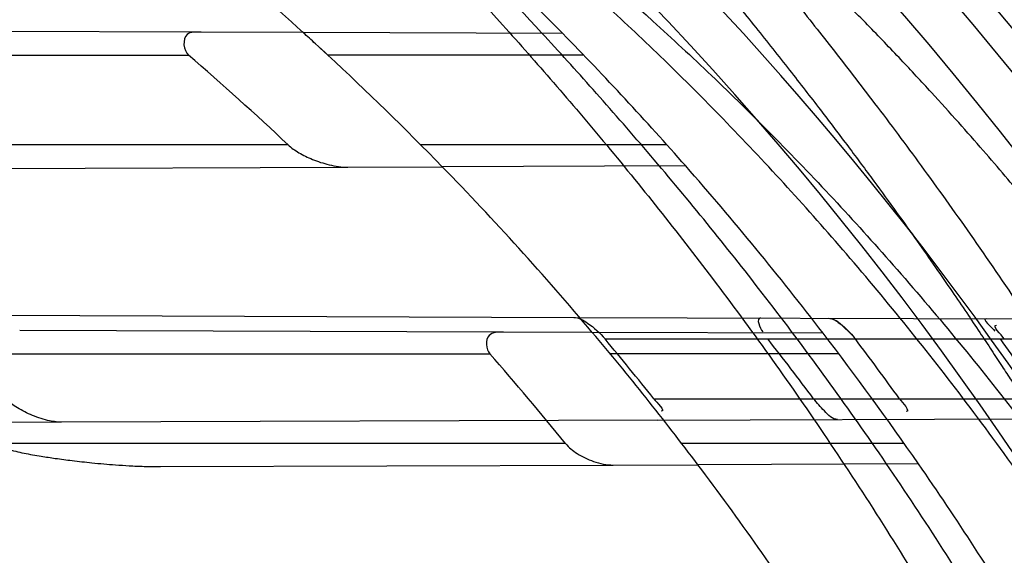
# Model space of a CAD drawing. Header units: millimetres. Extents: x 0 to 297, y 0 to 210.
# Tile 54 of 256: x 147.0144 to 147.1133, y 91.3926 to 91.4464. Entities that reach past the tile are written whole.
import ezdxf

# ---------------------------------------------------------------- set-up
doc = ezdxf.new("R2010")
doc.units = ezdxf.units.MM
doc.header["$LTSCALE"] = 16.335
doc.layers.get('0').update_dxf_attribs({"linetype": 'CONTINUOUS'})
for name, color, linetype in [('01_GLOBAL', 7, 'CONTINUOUS'), ('INTFCLR_1', 7, 'CONTINUOUS'), ('INTFCLR_144815', 7, 'CONTINUOUS')]:
    doc.layers.add(name, color=color, linetype=linetype)

msp = doc.modelspace()

# ---------------------------------------------------------------- linework, layer by layer
at = {"color": 7, "linetype": 'Continuous'}
msp.add_circle((147.7028034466, 92.1254639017), 2.28, dxfattribs=at)
at = {"color": 9, "linetype": 'Continuous'}
msp.add_arc((147.7028034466, 92.1254639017), 2.2507792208, 182.9674534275, 267.0325465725, dxfattribs=at)
at = {"layer": '01_GLOBAL', "color": 7, "linetype": 'Continuous'}
msp.add_circle((147.7028034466, 92.1254639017), 2.31, dxfattribs=at)
at = {"layer": 'INTFCLR_1', "color": 9, "linetype": 'Continuous'}
for p, q in [((147.032664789, 91.44509791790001), (146.973970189, 91.44530280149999)), ((147.0689450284, 91.44497127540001), (147.0428984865, 91.44506219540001)), ((146.9549877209, 91.44279615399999), (147.0313801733, 91.44279615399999)), ((147.0710580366, 91.44279615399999), (147.0453695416, 91.44279615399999)), ((147.0413799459, 91.43379615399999), (146.9714198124, 91.43379615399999)), ((147.0794052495, 91.43379615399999), (147.05468454, 91.43379615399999)), ((146.9946540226, 91.4313617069), (147.0473700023, 91.43154572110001)), ((147.081293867, 91.43166413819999), (147.0568645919, 91.43157886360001)), ((147.070057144, 91.4164673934), (147.1334909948, 91.4162459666)), ((147.0629885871, 91.4149920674), (147.0144402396, 91.41516153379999)), ((147.0950845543, 91.41488003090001), (147.0719206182, 91.4149608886)), ((147.0732033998, 91.414296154), (147.1347654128, 91.414296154)), ((147.0014174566, 91.41279615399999), (147.0616429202, 91.41279615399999)), ((147.0966720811, 91.41279615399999), (147.0737283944, 91.41279615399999)), ((147.0780820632, 91.408296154), (147.1386725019, 91.408296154)), ((147.0186428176, 91.4059454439), (146.9806500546, 91.4058128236)), ((147.0785079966, 91.40615441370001), (147.1399230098, 91.4063687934)), ((147.0692219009, 91.40379615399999), (147.011885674, 91.40379615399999)), ((147.1032372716, 91.40379615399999), (147.0809010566, 91.40379615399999)), ((147.02856765, 91.4014800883), (147.0740290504, 91.4016387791)), ((147.1046691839, 91.4017457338), (147.0825193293, 91.4016684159))]:
    msp.add_line(p, q, dxfattribs=at)
at = {"layer": 'INTFCLR_1', "color": 6, "linetype": 'Continuous'}
for p, q in [((147.0428984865, 91.44506219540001), (147.032664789, 91.44509791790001)), ((147.0473700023, 91.43154572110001), (147.0568645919, 91.43157886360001)), ((147.0068313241, 91.4166880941), (147.070057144, 91.4164673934)), ((147.0719206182, 91.4149608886), (147.0629885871, 91.4149920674)), ((147.0785079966, 91.40615441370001), (147.0186428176, 91.4059454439)), ((147.0740290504, 91.4016387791), (147.0825193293, 91.4016684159))]:
    msp.add_line(p, q, dxfattribs=at)
at = {"layer": 'INTFCLR_1', "color": 7, "linetype": 'Continuous'}
for p, q in [((147.0445605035, 91.443543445), (147.0453695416, 91.44279615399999)), ((147.0969081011, 91.4157394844), (147.098015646, 91.4146752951))]:
    msp.add_line(p, q, dxfattribs=at)
at = {"layer": 'INTFCLR_1', "color": 6, "linetype": 'Continuous'}
for centre, radius, start, end in [((146.8326356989, 91.21329615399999), 0.3620710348, 270, 90.00000002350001), ((146.8326356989, 91.21329615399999), 0.3440948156, 270, 90.00000002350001), ((146.8326356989, 91.21329615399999), 0.330931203, 41.2891321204, 44.43264804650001), ((146.830567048, 91.2096143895), 0.307732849, 46.7603402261, 49.2653936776), ((146.8326356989, 91.21329615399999), 0.312931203, 44.23014287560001, 47.17118210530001), ((146.8326356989, 91.21329615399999), 0.312931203, 37.010446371, 40.1235459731), ((146.8326356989, 91.21329615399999), 0.330931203, 34.7120513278, 37.5274422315), ((146.8324194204, 91.21352870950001), 0.3135035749, 38.4082546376, 39.82159468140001), ((146.832764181, 91.2130949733), 0.3262121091, 36.7544830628, 38.0813893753), ((146.832437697, 91.21352084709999), 0.3331741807, 35.7750931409, 37.05731628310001), ((146.8326424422, 91.21328627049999), 0.3448784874, 34.4332121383, 35.6507272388), ((146.8229752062, 91.2041235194), 0.3170277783, 39.03735925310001, 41.16394362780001)]:
    msp.add_arc(centre, radius, start, end, dxfattribs=at)
at = {"layer": 'INTFCLR_1', "color": 9, "linetype": 'Continuous'}
for radius, start, end in [(0.2529307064, 22.4933176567, 89.9999999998), (0.312931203, 47.7850563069, 52.4700577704), (0.330931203, 44.43264804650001, 48.60750313), (0.312931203, 40.1235459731, 44.23014287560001), (0.330931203, 37.5274422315, 41.2891321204), (0.312931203, 33.2518501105, 37.010446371), (0.330931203, 31.2163513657, 34.7120513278)]:
    msp.add_arc((146.8326356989, 91.21329615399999), radius, start, end, dxfattribs=at)
at = {"layer": 'INTFCLR_1', "color": 7, "linetype": 'Continuous'}
for centre, radius, start, end in [((146.8326356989, 91.21329615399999), 0.312931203, 47.17118210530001, 47.7850563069), ((146.8575836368, 91.2405918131), 0.2759524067, 47.46702613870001, 47.81346958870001)]:
    msp.add_arc(centre, radius, start, end, dxfattribs=at)
at = {"layer": 'INTFCLR_1', "color": 9, "linetype": 'Continuous'}
for points, knots in [([(147.1545442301, 91.10133481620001), (147.1552565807, 91.1032731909), (147.1566525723, 91.10718726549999), (147.1593123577, 91.1151249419), (147.1636279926, 91.1293727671), (147.1676297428, 91.1460956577), (147.1702721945, 91.16104160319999), (147.1713830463, 91.16867329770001), (147.1719563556, 91.173087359), (147.1732796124, 91.18416899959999), (147.1746545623, 91.20310399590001), (147.1744340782, 91.2254439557), (147.1733950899, 91.23992123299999), (147.1727415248, 91.2466060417), (147.1722603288, 91.25105207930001), (147.1707735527, 91.263051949), (147.1673977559, 91.2822670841), (147.162533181, 91.3010270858), (147.1590536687, 91.3121616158), (147.157745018, 91.3161443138), (147.1557541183, 91.3220110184), (147.1512626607, 91.3342762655), (147.1435063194, 91.3522778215), (147.134673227, 91.3692848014), (147.1285153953, 91.3797527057), (147.1256373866, 91.3844123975), (147.1237254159, 91.38744979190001), (147.1185545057, 91.3954381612), (147.1098896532, 91.4076983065), (147.0978538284, 91.422623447), (147.0876594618, 91.4338109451), (147.0805381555, 91.4409619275), (147.0766007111, 91.4447480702), (147.0711374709, 91.44985418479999), (147.06349057, 91.45654009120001), (147.0552130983, 91.4630271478), (147.0499647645, 91.4667594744), (147.0474074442, 91.468475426), (147.0457289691, 91.46955422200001), (147.0442255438, 91.4704726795), (147.0429042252, 91.47123111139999), (147.041778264, 91.4718195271), (147.0407894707, 91.472284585), (147.0400295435, 91.4725282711), (147.0393696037, 91.4727013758), (147.0390133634, 91.47226709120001), (147.0393275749, 91.47165773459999), (147.0397818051, 91.4708884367), (147.0406181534, 91.46982558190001), (147.0417305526, 91.46851597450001), (147.0430342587, 91.46707463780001), (147.0444632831, 91.46553633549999), (147.0465759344, 91.4632999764), (147.0495827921, 91.4601566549), (147.0551951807, 91.45426742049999), (147.0613248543, 91.44766033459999), (147.0669087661, 91.4413454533), (147.0703603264, 91.43732991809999), (147.0759105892, 91.4307379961), (147.0844077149, 91.420055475), (147.0955472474, 91.4045136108), (147.1036099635, 91.3918258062), (147.1088887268, 91.38279463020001), (147.1124703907, 91.3764426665), (147.1186494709, 91.3648484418), (147.1269016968, 91.3473400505), (147.1325946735, 91.33274270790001), (147.1352425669, 91.3251743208)], [0, 0, 0, 0, 0.0103792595, 0.0208842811, 0.0420721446, 0.0851858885, 0.1071984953, 0.1183380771, 0.123943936, 0.1295693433, 0.1744299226, 0.2192388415, 0.2417237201, 0.2473597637, 0.2529962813, 0.2641993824, 0.3081295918, 0.3509327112, 0.3614952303, 0.3667582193, 0.3720021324, 0.3926323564, 0.4323913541, 0.4704239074, 0.4888657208, 0.4934194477, 0.497950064, 0.5069039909, 0.5412450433, 0.5733438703, 0.6032118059, 0.6172673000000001, 0.6240601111, 0.6306649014, 0.6548506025, 0.6750843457, 0.6834913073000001, 0.6872123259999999, 0.6905622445, 0.6935176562, 0.6960693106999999, 0.6982084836, 0.6999280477, 0.7014829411, 0.7024060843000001, 0.7029587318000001, 0.7038763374, 0.7054334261, 0.7076628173, 0.7105600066, 0.714112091, 0.7174145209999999, 0.7211168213, 0.7295725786, 0.7392778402, 0.7620040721, 0.7748640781, 0.7816422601, 0.7886165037, 0.8181744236, 0.8502177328, 0.884679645, 0.8936796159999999, 0.902792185, 0.9213283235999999, 0.9597006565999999, 1, 1, 1, 1]), ([(147.1408661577, 91.3246635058), (147.1381651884, 91.33220038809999), (147.1323572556, 91.3467370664), (147.1239460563, 91.3641559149), (147.1176496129, 91.3756879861), (147.1139989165, 91.3820075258), (147.1086152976, 91.3909975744), (147.1003923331, 91.4036259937), (147.0890374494, 91.4190849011), (147.0803792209, 91.4297046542), (147.0747234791, 91.4362572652), (147.071204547, 91.4402505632), (147.0655118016, 91.4465293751), (147.0592590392, 91.4531011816), (147.053545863, 91.4589417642), (147.0504619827, 91.462084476), (147.0483372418, 91.4642692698), (147.0465342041, 91.4661698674), (147.0451548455, 91.4676067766), (147.0420972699, 91.4712963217), (147.0432510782, 91.4712961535)], [0, 0, 0, 0, 0.1351411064, 0.2639657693, 0.3262515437, 0.3568857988, 0.3871506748, 0.5031238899, 0.6110823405, 0.7107727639, 0.7343091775, 0.7571888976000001, 0.8006105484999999, 0.8773801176, 0.9101731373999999, 0.9387430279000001, 0.9512497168, 0.9624026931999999, 0.9805243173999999, 1, 1, 1, 1]), ([(147.0432510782, 91.4712961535), (147.0440337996, 91.4712960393), (147.0461901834, 91.47014844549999), (147.048762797, 91.46875074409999), (147.05126835, 91.4671567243), (147.0538664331, 91.46544923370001), (147.0591995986, 91.46172715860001), (147.0676125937, 91.45526864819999), (147.0753919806, 91.448607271), (147.0809499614, 91.4435210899), (147.0849532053, 91.43975234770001), (147.0921910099, 91.4326376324), (147.1025540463, 91.4215075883), (147.114792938, 91.4066570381), (147.1236090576, 91.3944528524), (147.1288703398, 91.3865005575), (147.1308146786, 91.3834785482), (147.1337403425, 91.3788442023), (147.1399980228, 91.3684373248), (147.1489774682, 91.35152612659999), (147.1568675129, 91.333615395), (147.1614367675, 91.3214103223), (147.1634614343, 91.315574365), (147.1647919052, 91.3116136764), (147.1683281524, 91.3005448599), (147.1732735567, 91.28189290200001), (147.1767074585, 91.26277767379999), (147.1782194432, 91.25084162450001), (147.1787086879, 91.2464202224), (147.1793731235, 91.239773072), (147.1804294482, 91.225377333), (147.1806536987, 91.2031593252), (147.1792555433, 91.18432974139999), (147.1779104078, 91.17331158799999), (147.1773275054, 91.1689219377), (147.1761979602, 91.1613317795), (147.1735104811, 91.14646433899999), (147.1694409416, 91.12983253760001), (147.1650544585, 91.1156677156), (147.1623504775, 91.1077743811), (147.1609312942, 91.1038821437), (147.1602071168, 91.101954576)], [0, 0, 0, 0, 0.0056084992, 0.016622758, 0.0214510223, 0.0268121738, 0.0389184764, 0.0680276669, 0.1027789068, 0.1122614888, 0.1220107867, 0.1421735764, 0.1849752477, 0.2309092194, 0.2799812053, 0.2927645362, 0.2992310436, 0.3057293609, 0.3320345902, 0.3862266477, 0.4428037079, 0.4721337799, 0.479586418, 0.4870651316, 0.5020714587, 0.5628449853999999, 0.6251697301, 0.6410581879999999, 0.6490513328, 0.6570434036, 0.6889243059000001, 0.7524504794, 0.8160576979, 0.8240355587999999, 0.8319861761, 0.8477866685, 0.8790166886, 0.9402183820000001, 0.9703167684, 0.9852456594, 1, 1, 1, 1])]:
    msp.add_open_spline(points, degree=3, knots=knots, dxfattribs=at)
at = {"layer": 'INTFCLR_1', "color": 6, "linetype": 'Continuous'}
for points, knots in [([(147.0687421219, 91.471296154), (147.0680098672, 91.471296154), (147.0693330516, 91.4687756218), (147.0704693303, 91.467385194), (147.0723263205, 91.4649452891), (147.0746177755, 91.4621855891), (147.0775470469, 91.4586635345), (147.080971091, 91.4545734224), (147.0846437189, 91.4501248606), (147.0882701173, 91.4456544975), (147.0916458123, 91.4413964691), (147.0947448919, 91.4374001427), (147.0975630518, 91.4336830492), (147.100110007, 91.43025113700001), (147.1024035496, 91.4270965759), (147.1044661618, 91.42420581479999), (147.1063189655, 91.42156217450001), (147.1079764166, 91.4191585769), (147.109457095, 91.41697923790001), (147.1107791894, 91.41500612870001), (147.1119635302, 91.41321632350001), (147.1130167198, 91.4116068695), (147.1139517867, 91.4101630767), (147.1147816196, 91.40886997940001), (147.1157213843, 91.40739324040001), (147.1167390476, 91.40577702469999), (147.1179255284, 91.4038688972), (147.1189332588, 91.4022267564), (147.1198501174, 91.4007161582), (147.1206424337, 91.39939950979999), (147.1215180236, 91.39793052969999), (147.1224842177, 91.39629179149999), (147.1235503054, 91.3944610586), (147.1247223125, 91.39242084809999), (147.1260120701, 91.3901411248), (147.1274302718, 91.3875908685), (147.1289898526, 91.38473071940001), (147.1307073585, 91.3815107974), (147.1325944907, 91.3778829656), (147.1346618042, 91.3737915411), (147.1369222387, 91.3691683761), (147.1393944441, 91.3639182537), (147.1420944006, 91.3579264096), (147.1450364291, 91.35104633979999), (147.1482313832, 91.34310189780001), (147.1516877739, 91.333841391), (147.1553587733, 91.32305212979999), (147.1590017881, 91.3110314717), (147.1623609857, 91.29828596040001), (147.1652568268, 91.2853933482), (147.1676651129, 91.27246551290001), (147.1695853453, 91.2595536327), (147.1710275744, 91.24665569), (147.1719965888, 91.2338021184), (147.1725011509, 91.220980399), (147.1725469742, 91.2082107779), (147.1721391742, 91.1954815), (147.171280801, 91.1827942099), (147.1699742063, 91.1701590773), (147.1682169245, 91.1575506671), (147.1660086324, 91.14498581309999), (147.1633383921, 91.13243724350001), (147.1602041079, 91.1199208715), (147.1566465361, 91.10761035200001), (147.1528751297, 91.0961038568), (147.1491593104, 91.0858888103), (147.1457087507, 91.0771645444), (147.1425365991, 91.06966793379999), (147.1396288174, 91.06317715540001), (147.136972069, 91.0575230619), (147.1345472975, 91.05256702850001), (147.1323371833, 91.04820589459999), (147.130325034, 91.04435576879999), (147.1284994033, 91.0409536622), (147.1268466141, 91.0379445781), (147.1253496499, 91.03527438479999), (147.1239936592, 91.03289842), (147.1227647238, 91.03077892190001), (147.1216541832, 91.02889081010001), (147.1206539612, 91.02721139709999), (147.1197533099, 91.02571551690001), (147.1189386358, 91.0243754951), (147.1179864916, 91.0228229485), (147.1170567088, 91.02132445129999), (147.1160957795, 91.01979310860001), (147.1152647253, 91.01847969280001), (147.1143298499, 91.0170161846), (147.1132770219, 91.0153850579), (147.1120898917, 91.0135672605), (147.1107550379, 91.0115487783), (147.109257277, 91.00931589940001), (147.107577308, 91.00685036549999), (147.1056960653, 91.0041348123), (147.1035922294, 91.00115366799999), (147.1012492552, 90.99789872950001), (147.0986446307, 90.99435615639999), (147.095755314, 90.99051364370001), (147.0925736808, 90.9863814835), (147.0890986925, 90.98197223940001), (147.0853575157, 90.9773388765), (147.0815402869, 90.9727029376), (147.0779667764, 90.9684297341), (147.0748968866, 90.9647430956), (147.0724998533, 90.96186262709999), (147.070552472, 90.95931757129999), (147.0693788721, 90.95788398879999), (147.0679949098, 90.955296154), (147.0687421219, 90.955296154)], [0, 0, 0, 0, 0.003860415, 0.007501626, 0.0124785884, 0.0188917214, 0.0268498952, 0.0364677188, 0.0470694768, 0.0572444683, 0.0668187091, 0.0757144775, 0.083905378, 0.09140992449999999, 0.0982451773, 0.1044667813, 0.1101313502, 0.1152642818, 0.1198589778, 0.1240215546, 0.1277856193, 0.1311734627, 0.1341617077, 0.1368541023, 0.1392736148, 0.1433897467, 0.1469230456, 0.1511192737, 0.1535471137, 0.1562389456, 0.1592204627, 0.1625628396, 0.1662680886, 0.1703891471, 0.174967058, 0.1800766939, 0.1857729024, 0.1921414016, 0.1993155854, 0.2073311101, 0.2163077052, 0.2264451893, 0.2379233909, 0.250953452, 0.2658909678, 0.283062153, 0.3030578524, 0.3259639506, 0.3492662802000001, 0.3725305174, 0.3956109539, 0.4185782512, 0.4413347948, 0.4640172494, 0.4865192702, 0.508968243, 0.531324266, 0.5536477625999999, 0.5759939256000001, 0.5982772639, 0.620747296, 0.6432362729, 0.6658996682, 0.68875599, 0.7107777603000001, 0.7297237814, 0.7460531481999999, 0.7602331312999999, 0.7726347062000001, 0.7835467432, 0.793166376, 0.8017211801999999, 0.8093215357, 0.8160683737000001, 0.8220758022, 0.8274205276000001, 0.8322066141, 0.8364980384, 0.8403367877, 0.8437547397, 0.8468031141, 0.8495420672, 0.8520223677, 0.8564046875, 0.8588391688, 0.8615533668, 0.8645986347, 0.8679945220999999, 0.8717882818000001, 0.8760445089, 0.8807522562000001, 0.8859628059, 0.8917731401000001, 0.898168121, 0.9051985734, 0.9129160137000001, 0.9213486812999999, 0.9305434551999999, 0.9404096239, 0.9509435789, 0.961943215, 0.9720502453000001, 0.980371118, 0.9870628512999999, 0.992271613, 0.9960607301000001, 1, 1, 1, 1]), ([(147.0687421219, 90.955296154), (147.0695765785, 90.955296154), (147.0710237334, 90.9562713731), (147.0732486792, 90.95761082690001), (147.0757995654, 90.95946440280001), (147.0789536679, 90.961879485), (147.0827092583, 90.9649629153), (147.0868482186, 90.9685570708), (147.0910477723, 90.97239951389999), (147.0950116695, 90.97619761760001), (147.0986438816, 90.97981660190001), (147.1019501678, 90.98323197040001), (147.1049461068, 90.98642655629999), (147.107653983, 90.9893965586), (147.1100921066, 90.9921410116), (147.1122806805, 90.9946618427), (147.1142479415, 90.99697597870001), (147.1160099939, 90.9990883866), (147.1175861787, 91.0010099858), (147.1189934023, 91.00275234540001), (147.1202530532, 91.0043338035), (147.1213970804, 91.00578808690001), (147.1225240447, 91.0072369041), (147.123724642, 91.00879917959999), (147.1249992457, 91.0104804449), (147.1262604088, 91.01216766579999), (147.1274992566, 91.0138470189), (147.1287882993, 91.0156184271), (147.1302152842, 91.0176089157), (147.131810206, 91.0198711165), (147.1335924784, 91.0224483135), (147.1355808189, 91.0253874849), (147.1377917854, 91.0287373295), (147.140242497, 91.0325578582), (147.1429592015, 91.03693302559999), (147.1459674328, 91.041959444), (147.1492907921, 91.0477551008), (147.1529541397, 91.0544760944), (147.1569786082, 91.0623053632), (147.1613909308, 91.07151686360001), (147.1661049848, 91.08224170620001), (147.1708180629, 91.0941429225), (147.1752249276, 91.1066907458), (147.1791389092, 91.1194098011), (147.1825261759, 91.1321758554), (147.1853979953, 91.1449752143), (147.1877529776, 91.157740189), (147.1896101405, 91.1705054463), (147.1909735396, 91.18321659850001), (147.1918561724, 91.1958938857), (147.1922659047, 91.2085247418), (147.1922092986, 91.2211113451), (147.1916906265, 91.233661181), (147.1907127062, 91.2461662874), (147.1892753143, 91.2586320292), (147.187377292, 91.2710565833), (147.1850186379, 91.28342093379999), (147.1821898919, 91.295752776), (147.1788863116, 91.3080366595), (147.1750915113, 91.32028680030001), (147.1708160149, 91.3324409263), (147.1662306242, 91.344040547), (147.1616300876, 91.3545469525), (147.1573218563, 91.36358934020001), (147.1533932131, 91.3712807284), (147.1498208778, 91.3778828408), (147.1465812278, 91.3835790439), (147.1436479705, 91.3885229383), (147.140997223, 91.39283156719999), (147.1386015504, 91.3966034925), (147.1364409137, 91.39991041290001), (147.1344943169, 91.402817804), (147.1327470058, 91.4053719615), (147.1311776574, 91.40762214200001), (147.1297748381, 91.4096001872), (147.1285161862, 91.41134904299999), (147.1273854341, 91.41289969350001), (147.1263043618, 91.41436455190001), (147.1251805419, 91.41587001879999), (147.1239422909, 91.41750783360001), (147.1226668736, 91.41917138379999), (147.1213873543, 91.4208174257), (147.120091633, 91.4224630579), (147.1186694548, 91.42424419), (147.1170808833, 91.426202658), (147.1153015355, 91.42835870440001), (147.1133143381, 91.4307214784), (147.1110956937, 91.4333033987), (147.1086258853, 91.4361110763), (147.1058792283, 91.4391528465), (147.1028357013, 91.44242739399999), (147.099478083, 91.4459266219), (147.0957850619, 91.44963712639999), (147.0917574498, 91.45352630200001), (147.0874623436, 91.4574873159), (147.0831967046, 91.46121773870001), (147.0792915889, 91.46444551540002), (147.0760051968, 91.4669754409), (147.073359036, 91.4689088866), (147.0710713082, 91.4702912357), (147.0695920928, 91.471296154), (147.0687421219, 91.471296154)], [0, 0, 0, 0, 0.0042187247, 0.0081401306, 0.0133978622, 0.0200459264, 0.0282638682, 0.0379443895, 0.0477615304, 0.05703690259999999, 0.0656973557, 0.0736821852, 0.0810680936, 0.0878383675, 0.0940009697, 0.0996271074, 0.1047154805, 0.1093563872, 0.1135342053, 0.1172803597, 0.1206792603, 0.1237557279, 0.1266349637, 0.1299589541, 0.1337168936, 0.1373013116, 0.1406085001, 0.1442672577, 0.148377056, 0.1529904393, 0.1582606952, 0.164218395, 0.1709303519, 0.1785521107, 0.1871652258, 0.1969659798, 0.2081658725, 0.2209392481, 0.2356613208, 0.2526660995, 0.2725685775, 0.2948769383, 0.3173640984, 0.3397873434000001, 0.3621386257, 0.3841211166, 0.4060891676, 0.4277469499, 0.4493218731, 0.470705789, 0.4919793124, 0.5131981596, 0.5343255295, 0.5554668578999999, 0.5765984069, 0.5977513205, 0.6189954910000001, 0.6402209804, 0.6617015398, 0.6832900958, 0.7050415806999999, 0.7268239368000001, 0.7463339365, 0.7630160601, 0.7774553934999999, 0.7899931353, 0.8009638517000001, 0.8105830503, 0.8190545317, 0.8265380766, 0.8331730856, 0.8390248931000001, 0.8442268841, 0.8488182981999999, 0.8528943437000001, 0.8564866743, 0.8597116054, 0.8625968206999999, 0.8656908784, 0.8692094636, 0.8729771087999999, 0.8762884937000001, 0.879749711, 0.8835661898, 0.8878115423, 0.8924986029, 0.8976989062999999, 0.9034198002, 0.9097088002, 0.9166034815, 0.9241390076, 0.9323094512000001, 0.9411199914, 0.9506041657, 0.9606137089, 0.9706541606, 0.9792553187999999, 0.9862062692, 0.9916647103, 0.9957028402, 1, 1, 1, 1]), ([(147.032664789, 91.44509791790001), (147.0321837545, 91.44509959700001), (147.0306934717, 91.4452678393), (147.0308549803, 91.4432481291), (147.0313801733, 91.44279615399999)], [0, 0, 0, 0, 0.4097644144, 1, 1, 1, 1]), ([(146.8326356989, 91.44336344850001), (146.8348936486, 91.44345964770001), (146.8394126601, 91.4435854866), (146.8461935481, 91.4435743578), (146.8529711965, 91.4433633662), (146.859739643, 91.4429526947), (146.866493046, 91.4423427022), (146.8732255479, 91.4415339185), (146.8799313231, 91.4405270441), (146.8866045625, 91.4393229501), (146.8932394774, 91.4379226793), (146.8998303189, 91.43632744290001), (146.9063713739, 91.4345386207), (146.912856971, 91.43255775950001), (146.9192814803, 91.4303865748), (146.9256393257, 91.4280269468), (146.9319249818, 91.4254809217), (146.9381330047, 91.4227507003), (146.9442580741, 91.4198386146), (146.9502947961, 91.4167472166), (146.9562380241, 91.4134791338), (146.9620824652, 91.4100372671), (146.9678231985, 91.406424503), (146.973455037, 91.4026440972), (146.9789732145, 91.3986992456), (146.9843727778, 91.3945934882), (146.989649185, 91.390330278), (146.9947977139, 91.3859134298), (146.9998140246, 91.3813466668), (147.0046936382, 91.3766340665), (147.0094324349, 91.3717796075), (147.0140261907, 91.36678761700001), (147.018471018, 91.36166231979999), (147.0227629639, 91.35640827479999), (147.026898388, 91.3510299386), (147.0308736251, 91.3455320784), (147.0346852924, 91.3399193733), (147.0383300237, 91.3341967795), (147.0418047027, 91.3283691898), (147.0451062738, 91.32244172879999), (147.0482319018, 91.3164194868), (147.0511788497, 91.31030773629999), (147.0539445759, 91.3041117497), (147.0565266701, 91.2978369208), (147.0589228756, 91.2914887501), (147.0603950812, 91.2872112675), (147.0610994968, 91.2850622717)], [0, 0, 0, 0, 0.0227205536, 0.0454410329, 0.06816134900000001, 0.09088163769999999, 0.1136018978, 0.1363221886, 0.1590426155, 0.1817632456, 0.2044840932, 0.2272051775, 0.2499266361, 0.2726484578, 0.2953706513, 0.3180932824, 0.3408163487, 0.363539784, 0.3862638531, 0.4089891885, 0.4317141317, 0.4544408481, 0.4771673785, 0.4998953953, 0.5226228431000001, 0.5453516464, 0.5680799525, 0.5908095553, 0.6135387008, 0.6362690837, 0.6589990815, 0.6817302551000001, 0.7044610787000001, 0.7271930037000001, 0.7499246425, 0.7726572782, 0.7953897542, 0.8181230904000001, 0.8408563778, 0.8635903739, 0.8863244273, 0.90905904, 0.9317938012, 0.9545290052, 0.9772643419, 1, 1, 1, 1]), ([(146.8326356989, 91.43684951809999), (146.8370934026, 91.4370324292), (146.8460221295, 91.4371307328), (146.8593965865, 91.4364777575), (146.8727322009, 91.4350215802), (146.8860227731, 91.43275670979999), (146.8991901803, 91.4296831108), (146.9119493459, 91.4258772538), (146.9244276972, 91.42133923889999), (146.9366204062, 91.41607317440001), (146.9486732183, 91.40998030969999), (146.9603342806, 91.4031720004), (146.9715563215, 91.3956772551), (146.9823021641, 91.3875235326), (146.9925323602, 91.378741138), (147.0022137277, 91.3693599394), (147.0113088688, 91.3594178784), (147.0197869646, 91.34894903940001), (147.0276126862, 91.3379999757), (147.0347635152, 91.32660613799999), (147.0412169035, 91.3148041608), (147.0469483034, 91.30263928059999), (147.0519351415, 91.2901631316), (147.0561630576, 91.2774165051), (147.0596198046, 91.26443869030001), (147.062293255, 91.2512742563), (147.0641729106, 91.23797325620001), (147.065251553, 91.22458944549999), (147.0655262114, 91.2111788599), (147.0649983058, 91.19778888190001), (147.0636720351, 91.18446362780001), (147.0615523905, 91.171242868), (147.0586468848, 91.1581723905), (147.0549655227, 91.14529814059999), (147.0505224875, 91.1326698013), (147.0453357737, 91.1203369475), (147.0394268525, 91.10834549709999), (147.0328159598, 91.0967324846), (147.025529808, 91.085543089), (147.017595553, 91.07481608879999), (147.0090432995, 91.06458805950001), (146.9998957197, 91.0548854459), (146.990192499, 91.0457509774), (146.9799629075, 91.0372101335), (146.9692487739, 91.02929684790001), (146.9580859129, 91.02203789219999), (146.946519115, 91.01546018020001), (146.9346012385, 91.009590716), (146.9226185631, 91.0045493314), (146.9109496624, 91.0004116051), (146.9001136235, 90.9972091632), (146.890303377, 90.99481493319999), (146.8815652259, 90.99306878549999), (146.8732657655, 90.9917310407), (146.8646870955, 90.9906692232), (146.8551490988, 90.9898778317), (146.8443424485, 90.989471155), (146.8367080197, 90.989575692), (146.8326356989, 90.98974278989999)], [0, 0, 0, 0, 0.0185657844, 0.0371317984, 0.05569073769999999, 0.0743563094, 0.09320240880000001, 0.1119235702, 0.129729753, 0.1484268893, 0.1671582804, 0.1858963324, 0.2045840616, 0.2232805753, 0.241995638, 0.2606572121, 0.2793460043, 0.298034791, 0.3166822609, 0.3353170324, 0.3539796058, 0.3726237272, 0.3912431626, 0.4098577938, 0.4284754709, 0.4470981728, 0.4657246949, 0.4843423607, 0.5029403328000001, 0.5215094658, 0.5400731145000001, 0.5586325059, 0.5771954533, 0.5957587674, 0.6143211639, 0.6328711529, 0.651401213, 0.6699184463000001, 0.6884460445, 0.7069331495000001, 0.7254085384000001, 0.7438945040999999, 0.7623917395, 0.7808314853, 0.7993176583, 0.8177869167, 0.8362093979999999, 0.8546575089, 0.8730374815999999, 0.8902753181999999, 0.9061521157, 0.9200376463, 0.9322836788, 0.9432240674, 0.9550134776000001, 0.9682465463, 0.9830392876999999, 1, 1, 1, 1]), ([(147.0413799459, 91.43379615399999), (147.041707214, 91.4334881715), (147.0424976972, 91.43293882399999), (147.0438877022, 91.4322668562), (147.0455270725, 91.43173616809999), (147.046741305, 91.4315435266), (147.0473700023, 91.43154572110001)], [0, 0, 0, 0, 0.2071981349, 0.4396045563, 0.7101321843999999, 1, 1, 1, 1]), ([(147.070057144, 91.4164673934), (147.070552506, 91.4164656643), (147.0717439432, 91.41575212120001), (147.0726931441, 91.4149081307), (147.0732033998, 91.414296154)], [0, 0, 0, 0, 0.3833630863, 1, 1, 1, 1]), ([(147.0629885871, 91.4149920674), (147.0624982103, 91.4149937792), (147.0610936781, 91.414981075), (147.0612356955, 91.4132610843), (147.0616429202, 91.41279615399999)], [0, 0, 0, 0, 0.4424074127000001, 1, 1, 1, 1]), ([(147.0186428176, 91.4059454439), (147.0181738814, 91.40594380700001), (147.0170951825, 91.40611161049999), (147.0155448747, 91.40664761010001), (147.0141113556, 91.4073975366), (147.0132989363, 91.40799329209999), (147.0129698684, 91.408296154)], [0, 0, 0, 0, 0.2252889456, 0.518936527, 0.7851426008, 1, 1, 1, 1]), ([(147.0965450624, 91.4062173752), (147.096017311, 91.406215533), (147.0951591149, 91.4071278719), (147.0944540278, 91.4078590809), (147.0941276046, 91.408296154)], [0, 0, 0, 0, 0.4917266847, 1, 1, 1, 1]), ([(147.0692219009, 91.40379615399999), (147.0695443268, 91.40339781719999), (147.0704431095, 91.40268699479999), (147.0720718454, 91.40192233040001), (147.0733543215, 91.40163642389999), (147.0740290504, 91.4016387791)], [0, 0, 0, 0, 0.2852943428, 0.6243766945, 1, 1, 1, 1])]:
    msp.add_open_spline(points, degree=3, knots=knots, dxfattribs=at)
for points in [[(147.0887894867, 91.4164020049), (147.0883230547, 91.41640363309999), (147.0887354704, 91.4153894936), (147.0890231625, 91.4150223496)], [(147.111456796, 91.4163228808), (147.1109483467, 91.4163246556), (147.1120340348, 91.41548561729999), (147.1123303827, 91.4150724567)], [(147.1132751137, 91.414296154), (147.1129659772, 91.4147271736), (147.1119648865, 91.4156850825), (147.1124953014, 91.415683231)], [(147.0780820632, 91.408296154), (147.0783835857, 91.4079158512), (147.0793173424, 91.407049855), (147.0788320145, 91.4070481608)], [(147.1027479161, 91.408296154), (147.1030315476, 91.4079025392), (147.1039147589, 91.4070118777), (147.1034296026, 91.4070101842)]]:
    msp.add_open_spline(points, degree=3, dxfattribs=at)
at = {"layer": 'INTFCLR_1', "color": 7, "linetype": 'Continuous'}
for points, knots in [([(147.0955931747, 91.41637825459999), (147.0962030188, 91.4163769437), (147.097206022, 91.415531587), (147.0979915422, 91.4147347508), (147.0983217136, 91.414296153)], [0, 0, 0, 0, 0.526260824, 1, 1, 1, 1]), ([(147.011885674, 91.40379615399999), (147.0122505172, 91.4034880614), (147.0133073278, 91.4031885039), (147.0148783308, 91.4028162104), (147.0164952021, 91.40253712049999), (147.0181012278, 91.4022921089), (147.0197976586, 91.4020703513), (147.0218140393, 91.4018440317), (147.0237257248, 91.4016753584), (147.0254729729, 91.40156186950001), (147.0269739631, 91.40149349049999), (147.0280211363, 91.4014814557), (147.0285676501, 91.4014800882)], [0, 0, 0, 0, 0.0846213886, 0.1862917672, 0.2898070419, 0.3742034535, 0.4744309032, 0.5928833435, 0.7337731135, 0.8144531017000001, 0.903153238, 1, 1, 1, 1])]:
    msp.add_open_spline(points, degree=3, knots=knots, dxfattribs=at)
msp.add_open_spline([(147.0955931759, 91.41637825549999), (147.0960804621, 91.4163765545), (147.0965222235, 91.4160370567), (147.0969081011, 91.4157394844)], degree=3, dxfattribs=at)
at = {"layer": 'INTFCLR_144815', "color": 6, "linetype": 'Continuous'}
for radius in [0.3828680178, 0.364857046]:
    msp.add_circle((146.8326356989, 91.21329615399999), radius, dxfattribs=at)
for radius, start, end in [(0.5278075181, 313.9937911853, 154.5150993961), (0.5098075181, 312.9543589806, 154.5144414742), (0.49294334, 282.2440355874, 71.2863570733), (0.3966228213, 45.0000000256, 314.9999999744), (0.3959130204, 44.99999995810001, 315.0000000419), (0.3953393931, 44.99999997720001, 315.0000000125), (0.3833823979, 47.86578076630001, 312.1342192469), (0.3779020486, 45.72777364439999, 314.2722263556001), (0.3659046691, 45.6663486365, 314.3336513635), (0.3574013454, 25.6072723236, 64.3927276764), (0.3889523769, 308.490992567, 51.50900743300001), (0.3393903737, 27.0737153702, 62.92628462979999), (0.3840109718, 313.9992414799, 46.00075850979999)]:
    msp.add_arc((146.8326356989, 91.21329615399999), radius, start, end, dxfattribs=at)
at = {"layer": 'INTFCLR_144815', "color": 9, "linetype": 'Continuous'}
for centre, radius, start, end in [((146.8326356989, 91.21329615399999), 0.4131757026, 52.2436298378, 307.7563701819), ((146.8326356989, 91.21329615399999), 0.4896672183, 292.4997540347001, 54.0964566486), ((146.8326356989, 91.21329615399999), 0.3891912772, 52.5411294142, 307.4588705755), ((146.8326356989, 91.21329615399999), 0.3777730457, 45.7280221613, 314.2719778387), ((146.8326356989, 91.21329615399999), 0.3717739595, 45.73034182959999, 314.2696581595), ((146.8326378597, 91.2132971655), 0.4417306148, 292.4997540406, 54.09645665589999), ((146.8326356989, 91.21329615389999), 0.3958087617, 314.0862202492, 45.9137797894), ((146.8326356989, 91.21329615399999), 0.3863437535, 313.8592910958, 46.1407088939), ((146.8326356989, 91.21329615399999), 0.3838160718, 314.0319604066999, 45.9680396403)]:
    msp.add_arc(centre, radius, start, end, dxfattribs=at)
at = {"layer": 'INTFCLR_144815', "color": 6, "linetype": 'Continuous'}
for points, knots in [([(147.1951703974, 91.21329615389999), (147.1951703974, 91.2151817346), (147.195142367, 91.21895336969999), (147.1950162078, 91.2246105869), (147.1948058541, 91.2302678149), (147.1945111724, 91.2359250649), (147.1941319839, 91.2415822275), (147.1936680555, 91.2472392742), (147.1931191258, 91.2528959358), (147.1924848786, 91.2585520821), (147.1917649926, 91.264207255), (147.1909590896, 91.26986118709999), (147.1900668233, 91.2755131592), (147.1890877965, 91.2811626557), (147.1880216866, 91.2868086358), (147.1868681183, 91.29245032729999), (147.1856268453, 91.2980863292), (147.1842975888, 91.3037154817), (147.1828802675, 91.3093359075), (147.1813747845, 91.3149459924), (147.1797813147, 91.3205433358), (147.1781000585, 91.32612575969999), (147.1763315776, 91.3316902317), (147.1744765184, 91.3372338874), (147.1725359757, 91.3427529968), (147.1705112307, 91.3482438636), (147.1684040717, 91.3537020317), (147.1662166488, 91.3591228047), (147.1639516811, 91.3645008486), (147.1616124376, 91.36983037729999), (147.1592028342, 91.3751050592), (147.1567275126, 91.38031798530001), (147.1541918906, 91.38546170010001), (147.1516022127, 91.3905282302), (147.148965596, 91.39550911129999), (147.1462900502, 91.4003954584), (147.1435844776, 91.4051780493), (147.1408586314, 91.40984745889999), (147.1381230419, 91.4143942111), (147.1353888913, 91.4188089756), (147.1326678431, 91.42308279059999), (147.1299718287, 91.42720729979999), (147.1273128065, 91.4311749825), (147.1247025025, 91.4349793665), (147.1221521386, 91.43861522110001), (147.1196721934, 91.44207867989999), (147.1172721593, 91.445367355), (147.1149604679, 91.4484802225), (147.1127444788, 91.45141745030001), (147.1106305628, 91.4541801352), (147.1086237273, 91.45677066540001), (147.1067274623, 91.4591927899), (147.1049435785, 91.4614517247), (147.103272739, 91.4635534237), (147.1017147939, 91.46550415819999), (147.100269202, 91.4673100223), (147.0989350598, 91.4689769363), (147.097711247, 91.4705105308), (147.0965964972, 91.47191604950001), (147.0955896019, 91.4731983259), (147.0946891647, 91.4743615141), (147.0938941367, 91.4754104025), (147.0932019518, 91.47634662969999), (147.0926142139, 91.47718070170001), (147.0921197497, 91.4778950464), (147.0916656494, 91.4786931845), (147.0911667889, 91.47926436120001), (147.0911815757, 91.4802912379), (147.091447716, 91.4802960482)], [0, 0, 0, 0, 0.0193188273, 0.0386418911, 0.05797372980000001, 0.0773181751, 0.0966800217, 0.1160624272, 0.1354702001, 0.1549057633, 0.1743738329, 0.1938759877, 0.2134167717, 0.2329964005, 0.2526187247, 0.2722829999, 0.2919923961, 0.3117443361, 0.3315407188, 0.3513772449, 0.37125414, 0.391164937, 0.4111075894, 0.4310729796, 0.4510561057, 0.4710451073, 0.4910305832, 0.5109984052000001, 0.5309330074, 0.5508166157, 0.5706284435, 0.590344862, 0.6099392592, 0.6293819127, 0.6486401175, 0.6676780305, 0.6864570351, 0.7049360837, 0.7230721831, 0.7408210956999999, 0.7581383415, 0.7749801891, 0.7913047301, 0.8070730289, 0.822250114, 0.8368060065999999, 0.8507161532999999, 0.8639624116, 0.8765312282, 0.8884132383, 0.8996029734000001, 0.9101049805, 0.9199296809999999, 0.9290934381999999, 0.9376135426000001, 0.9455077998, 0.9527934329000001, 0.9594885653, 0.9656100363, 0.9711731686, 0.9761922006, 0.9806816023, 0.9846553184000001, 0.9881278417, 0.9911127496, 0.9936230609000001, 0.9972727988, 1, 1, 1, 1]), ([(147.1000017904, 90.9462962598), (147.099727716, 90.9463012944), (147.0997250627, 90.947357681), (147.1002170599, 90.94794967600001), (147.1006721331, 90.9487732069), (147.1011651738, 90.9495101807), (147.1017516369, 90.9503700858), (147.1024417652, 90.9513349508), (147.1032341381, 90.9524154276), (147.1041312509, 90.9536132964), (147.1051340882, 90.95493337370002), (147.1062444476, 90.95638049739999), (147.1074648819, 90.9579613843), (147.1087976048, 90.9596826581), (147.1102428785, 90.9615490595), (147.1117982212, 90.9635623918), (147.1134596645, 90.96572310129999), (147.1152251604, 90.9680346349), (147.1170968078, 90.9705064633), (147.11907733, 90.97314974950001), (147.1211639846, 90.9759692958), (147.1233499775, 90.9789650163), (147.1256270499, 90.9821351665), (147.1279885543, 90.9854805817), (147.1304260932, 90.98899990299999), (147.1329303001, 90.9926904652), (147.1354909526, 90.99654825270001), (147.1380971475, 91.00056793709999), (147.1407375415, 91.00474302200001), (147.1434005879, 91.00906600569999), (147.1460747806, 91.01352858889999), (147.1487488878, 91.01812191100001), (147.1514121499, 91.02283677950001), (147.1540544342, 91.0276638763), (147.1566663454, 91.03259393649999), (147.1592392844, 91.03761787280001), (147.1617654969, 91.04272691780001), (147.1642380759, 91.04791270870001), (147.1666509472, 91.0531673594), (147.168998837, 91.0584835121), (147.1712772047, 91.06385432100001), (147.1734821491, 91.0692733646), (147.1756107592, 91.0747356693), (147.1776563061, 91.0802251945), (147.179616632, 91.08573554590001), (147.1814926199, 91.0912680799), (147.1832864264, 91.0968296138), (147.1849983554, 91.10242207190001), (147.1866261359, 91.1080385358), (147.1881687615, 91.1136757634), (147.1896244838, 91.11932663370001), (147.1909923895, 91.12498576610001), (147.1922727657, 91.1306521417), (147.1934660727, 91.13632560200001), (147.1945727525, 91.142006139), (147.1955930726, 91.1476931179), (147.1965271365, 91.1533849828), (147.1973750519, 91.1590798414), (147.1981370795, 91.16477654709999), (147.1988135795, 91.17047477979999), (147.1994048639, 91.1761741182), (147.1999112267, 91.1818742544), (147.2003329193, 91.18757477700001), (147.2006701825, 91.19327563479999), (147.2009232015, 91.19897661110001), (147.2010921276, 91.2046777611), (147.2011770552, 91.2103789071), (147.2011780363, 91.2160801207), (147.2010950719, 91.2217812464), (147.2009281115, 91.227482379), (147.2006770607, 91.2331833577), (147.2003417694, 91.23888422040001), (147.1999220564, 91.2445847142), (147.1994176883, 91.2502847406), (147.198828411, 91.25598396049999), (147.1981539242, 91.2616821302), (147.1973939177, 91.26737879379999), (147.1965480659, 91.27307340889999), (147.1956160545, 91.27876523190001), (147.1945975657, 91.2844534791), (147.1934922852, 91.29013729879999), (147.1923000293, 91.2958151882), (147.1910207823, 91.3014850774), (147.1896545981, 91.3071449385), (147.1882014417, 91.31279333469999), (147.1866611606, 91.318429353), (147.1850338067, 91.3240513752), (147.1833198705, 91.329656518), (147.1815202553, 91.3352410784), (147.1796361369, 91.34080113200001), (147.1776688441, 91.34633289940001), (147.1756200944, 91.35183213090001), (147.1734920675, 91.3572940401), (147.1712874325, 91.36271337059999), (147.1690094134, 91.3680843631), (147.1666618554, 91.3734007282), (147.1642492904, 91.378655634), (147.1617769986, 91.38384170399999), (147.1592510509, 91.38895105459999), (147.1566783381, 91.39397535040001), (147.1540666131, 91.39890581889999), (147.1514244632, 91.4037333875), (147.1487612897, 91.4084487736), (147.1460872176, 91.41304266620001), (147.1434130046, 91.4175058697), (147.1407498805, 91.4218295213), (147.1381093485, 91.42600532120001), (147.1355029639, 91.4300257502), (147.1329420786, 91.4338842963), (147.1304375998, 91.43757562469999), (147.1279997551, 91.4410957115), (147.125637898, 91.4444419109), (147.1233603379, 91.44761298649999), (147.1211742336, 91.4506090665), (147.1190855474, 91.4534315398), (147.1170990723, 91.4560828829), (147.1152184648, 91.4585665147), (147.1134463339, 91.4608866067), (147.1117843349, 91.46304792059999), (147.1102333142, 91.4650556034), (147.1087934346, 91.4669150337), (147.1074642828, 91.4686317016), (147.1062450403, 91.4702110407), (147.1051345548, 91.4716583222), (147.1041315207, 91.47297865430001), (147.1032343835, 91.4741765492), (147.1024419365, 91.47525711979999), (147.1017517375, 91.4762220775), (147.1011652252, 91.47708205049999), (147.1006721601, 91.4778190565), (147.1002170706, 91.47864261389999), (147.0997250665, 91.4792346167), (147.0997277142, 91.48029101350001), (147.1000017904, 91.4802960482)], [0, 0, 0, 0, 0.0014101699, 0.0032891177, 0.0045779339, 0.0061083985, 0.0078869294, 0.009919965, 0.0122145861, 0.0147783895, 0.0176190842, 0.0207426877, 0.0241618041, 0.0278931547, 0.0319414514, 0.0363053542, 0.040981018, 0.0459630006, 0.0512683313, 0.0569309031, 0.0629543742, 0.0693130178, 0.0760084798, 0.08303351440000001, 0.0903785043, 0.09803123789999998, 0.105976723, 0.1141977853, 0.122675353, 0.1313888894, 0.140317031, 0.1494380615, 0.1587304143, 0.1681731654, 0.1777462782, 0.187430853, 0.1972092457, 0.2070653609, 0.2169845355, 0.2269535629, 0.2369608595, 0.2469959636, 0.2570491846, 0.2671179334, 0.2771316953, 0.2871355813, 0.2971697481, 0.3071923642, 0.3172217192, 0.3272506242, 0.3372572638, 0.3472396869, 0.357200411, 0.3671408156, 0.3770633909, 0.3869713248, 0.3968625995, 0.4067348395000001, 0.4165894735, 0.4264283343, 0.4362532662, 0.4460650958, 0.4558661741, 0.4656577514, 0.4754424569, 0.4852217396, 0.4949982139, 0.504773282, 0.5145496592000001, 0.5243287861, 0.5341133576, 0.5439047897, 0.5537055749, 0.5635169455, 0.5733411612, 0.5831795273, 0.5930338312, 0.6029053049, 0.6127948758, 0.6227033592, 0.6326318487, 0.6425809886, 0.652548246, 0.6625317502, 0.6725323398, 0.682550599, 0.6925874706, 0.7026400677, 0.7127021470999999, 0.7227700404, 0.7328393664, 0.7429043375, 0.7529583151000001, 0.7629934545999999, 0.7730007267, 0.7829699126, 0.7928892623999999, 0.8027455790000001, 0.8125242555, 0.8222091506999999, 0.8317827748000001, 0.8412261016, 0.8505191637, 0.8596410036, 0.8685700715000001, 0.8772846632, 0.8857633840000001, 0.8939857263, 0.9019325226, 0.9095865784, 0.9169329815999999, 0.9239594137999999, 0.9306564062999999, 0.9370174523, 0.9430388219, 0.9487194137, 0.9540603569, 0.95906494, 0.9637380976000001, 0.9680861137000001, 0.9721162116, 0.9758363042, 0.9792548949, 0.9823802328, 0.9852207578, 0.987784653, 0.9900795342, 0.9921128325, 0.9938914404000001, 0.9954219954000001, 0.9967108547, 0.9985898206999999, 1, 1, 1, 1]), ([(147.0748011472, 91.471296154), (147.0745610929, 91.471296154), (147.0744848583, 91.4703894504), (147.0751057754, 91.46967635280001), (147.0758580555, 91.468390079), (147.0770529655, 91.46686064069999), (147.0785958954, 91.46488268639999), (147.080522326, 91.4625272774), (147.0828321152, 91.45972715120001), (147.0855300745, 91.456469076), (147.0886462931, 91.4526784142), (147.0921760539, 91.4483230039), (147.0961102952, 91.4433624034), (147.1004275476, 91.4377638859), (147.1050707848, 91.43153243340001), (147.1099949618, 91.4246522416), (147.1151104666, 91.4171692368), (147.1203476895, 91.4091048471), (147.1256113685, 91.40053009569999), (147.1308281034, 91.3914952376), (147.1359193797, 91.38207686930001), (147.1408291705, 91.3723299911), (147.1455034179, 91.3623242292), (147.1499098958, 91.35210173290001), (147.1540163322, 91.34172007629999), (147.1578079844, 91.3312080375), (147.1612703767, 91.3206049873), (147.1643963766, 91.3099382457), (147.1671859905, 91.2992199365), (147.1696331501, 91.28848932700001), (147.1717476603, 91.277725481), (147.1735255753, 91.2669706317), (147.1749749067, 91.25620134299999), (147.1760956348, 91.2454516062), (147.1768923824, 91.2347134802), (147.1773682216, 91.2239967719), (147.1774737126, 91.21686050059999), (147.1774737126, 91.2132961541)], [0, 0, 0, 0, 0.0025344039, 0.005901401, 0.0109295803, 0.0177704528, 0.0265540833, 0.0373505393, 0.04991676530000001, 0.0648695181, 0.0820131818, 0.1017234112, 0.1240566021, 0.1488553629, 0.1763609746, 0.2060970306, 0.2381748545, 0.2720515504, 0.3076064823, 0.3443876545, 0.3821831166, 0.4206251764, 0.4595934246, 0.4987613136, 0.5381325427, 0.5774437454, 0.6167240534, 0.6558745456, 0.6947773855, 0.7336358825, 0.7720551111, 0.8105726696, 0.8487051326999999, 0.8867612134, 0.9246626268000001, 0.9623689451, 1, 1, 1, 1]), ([(147.108707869, 91.471296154), (147.1084310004, 91.471296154), (147.1084189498, 91.4702306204), (147.1088854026, 91.469620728), (147.1093179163, 91.46878001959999), (147.1097871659, 91.4680264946), (147.1103458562, 91.46714788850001), (147.1110035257, 91.4661621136), (147.1117585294, 91.4650589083), (147.1126129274, 91.4638367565), (147.1135675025, 91.46249093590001), (147.1146233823, 91.46101728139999), (147.1157813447, 91.45941120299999), (147.1170420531, 91.4576679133), (147.1184057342, 91.4557826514), (147.1198723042, 91.4537505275), (147.1214410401, 91.4515669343), (147.1231107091, 91.44922735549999), (147.1248792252, 91.44672784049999), (147.1267437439, 91.4440648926), (147.128700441, 91.44123582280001), (147.130744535, 91.4382387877), (147.1328701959, 91.4350730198), (147.135070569, 91.4317389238), (147.1373378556, 91.42823811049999), (147.1396633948, 91.42457345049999), (147.1420378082, 91.42074904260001), (147.1444511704, 91.4167701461), (147.1468932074, 91.4126430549), (147.1493534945, 91.4083749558), (147.1518216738, 91.4039737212), (147.1542876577, 91.3994476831), (147.1567417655, 91.3948054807), (147.1591748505, 91.3900558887), (147.161578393, 91.3852076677), (147.1639445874, 91.3802693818), (147.1662663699, 91.37524929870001), (147.1685374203, 91.37015531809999), (147.1707521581, 91.3649948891), (147.1729057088, 91.35977497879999), (147.1749938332, 91.35450212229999), (147.1770129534, 91.3491822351), (147.1789599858, 91.3438209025), (147.1808324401, 91.33842298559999), (147.1826281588, 91.332993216), (147.184345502, 91.32753553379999), (147.1859830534, 91.3220538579), (147.1875398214, 91.3165513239), (147.1890149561, 91.31103112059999), (147.1904079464, 91.3054956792), (147.1917183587, 91.299947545), (147.1929460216, 91.2943885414), (147.194090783, 91.288820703), (147.1951526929, 91.2832453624), (147.1961317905, 91.2776640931), (147.1970282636, 91.27207777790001), (147.1978422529, 91.2664876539), (147.198574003, 91.26089430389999), (147.1992237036, 91.2552986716), (147.1997916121, 91.2497010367), (147.2002779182, 91.2441021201), (147.2006828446, 91.23850202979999), (147.201006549, 91.2329013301), (147.2012491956, 91.2272999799), (147.2014108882, 91.22169842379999), (147.2014917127, 91.21609654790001), (147.2014917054, 91.2104947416), (147.2014108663, 91.2048928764), (147.2012491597, 91.1992913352), (147.2010065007, 91.1936900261), (147.2006827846, 91.188089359), (147.20027785, 91.1824893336), (147.1997915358, 91.17689046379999), (147.1992236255, 91.17129292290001), (147.1985739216, 91.1656973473), (147.1978421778, 91.1601041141), (147.197028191, 91.154514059), (147.1961317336, 91.14892787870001), (147.1951526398, 91.1433466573), (147.1940907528, 91.13777145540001), (147.1929459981, 91.1322036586), (147.1917183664, 91.1266447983), (147.1904079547, 91.12109666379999), (147.1890149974, 91.1155613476), (147.1875398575, 91.1100411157), (147.1859831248, 91.10453869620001), (147.1843455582, 91.0990569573), (147.1826282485, 91.09359937), (147.1808325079, 91.0881695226), (147.178960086, 91.0827716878), (147.1770130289, 91.07741027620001), (147.1749939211, 91.07209041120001), (147.1729057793, 91.066817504), (147.1707522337, 91.06159759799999), (147.1685374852, 91.0564371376), (147.1662664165, 91.05134311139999), (147.1639446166, 91.04632298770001), (147.1615784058, 91.0413846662), (147.1591748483, 91.0365364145), (147.1567417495, 91.03178679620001), (147.1542876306, 91.02714457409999), (147.1518216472, 91.0226185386), (147.1493534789, 91.018217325), (147.1468932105, 91.01394925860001), (147.1444511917, 91.0098221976), (147.1420378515, 91.0058433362), (147.1396634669, 91.0020189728), (147.1373379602, 90.9983543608), (147.1350707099, 90.9948536), (147.1328703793, 90.991519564), (147.1307447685, 90.98835386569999), (147.1287007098, 90.9853568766), (147.12674404, 90.982527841), (147.1248795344, 90.9798649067), (147.1231110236, 90.977365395), (147.1214413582, 90.9750258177), (147.1198726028, 90.972842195), (147.1184060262, 90.9708100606), (147.117042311, 90.968924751), (147.1157815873, 90.9671814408), (147.114623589, 90.96557531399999), (147.11356769, 90.964101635), (147.1126130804, 90.9627557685), (147.11175866, 90.9615335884), (147.1110036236, 90.9604303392), (147.1103459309, 90.959444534), (147.1097872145, 90.9585658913), (147.1093179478, 90.95781234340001), (147.1088854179, 90.9569716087), (147.1084189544, 90.95636170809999), (147.1084309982, 90.955296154), (147.108707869, 90.955296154)], [0, 0, 0, 0, 0.0014861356, 0.0034579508, 0.0048068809, 0.0064063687, 0.0082626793, 0.0103820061, 0.0127711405, 0.0154368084, 0.0183865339, 0.0216275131, 0.0251677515, 0.0290144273, 0.0331753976, 0.0376570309, 0.0424661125, 0.0476073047, 0.0530850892, 0.0589012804, 0.0650564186, 0.0715486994, 0.07837362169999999, 0.08552418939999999, 0.0929907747, 0.1007612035, 0.1088208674, 0.1171531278, 0.1257396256, 0.1345607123, 0.143595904, 0.152824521, 0.1622261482, 0.171780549, 0.1814683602, 0.1912713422, 0.2011724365, 0.211155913, 0.2212074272, 0.2313141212, 0.2414644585, 0.2516478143, 0.2618559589, 0.2720801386, 0.2823146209, 0.2925525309, 0.302790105, 0.3130221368, 0.3232464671, 0.333459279, 0.3436597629, 0.3538452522, 0.3640159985, 0.3741700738, 0.3843086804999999, 0.3944307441, 0.4045380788, 0.4146299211, 0.4247087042, 0.434774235, 0.4448292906, 0.4548738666, 0.4649110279, 0.4749410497, 0.4849671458, 0.4949897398, 0.505012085, 0.515034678, 0.5250607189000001, 0.5350907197, 0.5451277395, 0.5551723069, 0.5652271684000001, 0.5752926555, 0.5853711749, 0.5954630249, 0.6055699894, 0.6156920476, 0.6258303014, 0.6359844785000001, 0.6461547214, 0.6563403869, 0.666540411, 0.676753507, 0.6869773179, 0.6972097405, 0.7074468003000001, 0.7176851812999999, 0.7279191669, 0.7381438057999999, 0.7483515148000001, 0.7585352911, 0.7686855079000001, 0.7787921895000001, 0.7888438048, 0.7988273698, 0.8087285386, 0.8185315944, 0.8282194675, 0.8377739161, 0.8471755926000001, 0.8564042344, 0.8654393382, 0.8742603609, 0.8828468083, 0.8911789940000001, 0.8992385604, 0.907008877, 0.9144753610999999, 0.9216258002, 0.9284505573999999, 0.9349426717, 0.941097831, 0.9469139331, 0.9523916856, 0.9575329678, 0.9623419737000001, 0.9668237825, 0.9709847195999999, 0.9748315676, 0.978371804, 0.9816129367, 0.9845626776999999, 0.9872284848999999, 0.9896176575, 0.9917371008, 0.9935934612, 0.9951930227, 0.9965419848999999, 0.9985138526, 1, 1, 1, 1])]:
    msp.add_open_spline(points, degree=3, knots=knots, dxfattribs=at)

doc.saveas('drawing.dxf')
